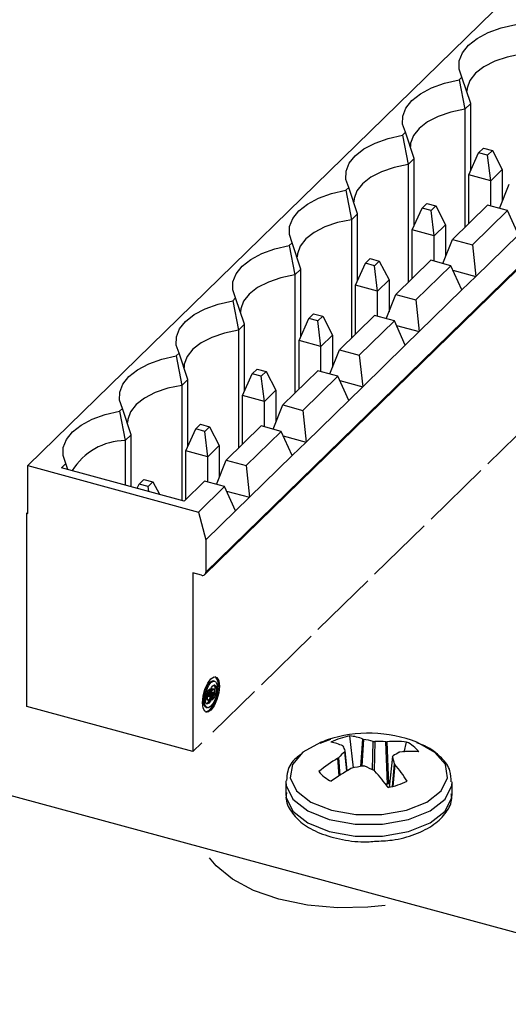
# Model space of a CAD drawing. Header units: millimetres. Extents: x 15 to 398, y 23 to 267.
# Tile 19 of 31: x 326 to 336, y 148 to 168. Entities that reach past the tile are written whole.
import ezdxf

# ---------------------------------------------------------------- set-up
doc = ezdxf.new("R2010")
doc.units = ezdxf.units.MM

msp = doc.modelspace()

# ---------------------------------------------------------------- linework, layer by layer
at = {"color": 7, "linetype": 'Continuous', "lineweight": 25}
for p, q in [((337.1776, 169.7644), (326.2102, 159.06)), ((340.8479, 167.5669), (329.8806, 156.8624)), ((329.862, 156.8149), (340.8293, 167.5194)), ((335.1639, 167.0734), (335.104, 167.0149)), ((335.104, 167.0149), (335.2198, 166.4074)), ((335.3443, 166.5289), (335.1639, 167.0734)), ((335.3443, 166.5289), (335.2198, 166.4074)), ((335.3443, 165.1458), (335.3443, 166.5289)), ((335.2198, 166.4074), (335.2198, 163.9718)), ((333.9972, 165.9347), (333.9372, 165.8761)), ((334.1776, 165.3901), (333.9972, 165.9347)), ((333.9372, 165.8761), (334.0531, 165.2686)), ((335.3049, 165.0578), (335.5076, 165.5107)), ((335.5076, 165.5107), (335.6056, 165.6063)), ((335.6933, 165.4602), (335.5076, 165.5107)), ((335.6056, 165.6063), (335.7913, 165.5558)), ((335.7913, 165.5558), (335.6933, 165.4602)), ((335.7913, 165.5558), (335.994, 165.1676)), ((334.1776, 165.3901), (334.0531, 165.2686)), ((334.1776, 164.0071), (334.1776, 165.3901)), ((335.756, 164.9352), (335.6933, 165.4602)), ((334.0531, 165.2686), (334.0531, 162.833)), ((335.994, 165.1676), (335.756, 164.9352)), ((335.994, 165.1676), (335.994, 164.5088)), ((335.756, 164.9352), (335.3049, 165.0578)), ((335.3049, 164.0548), (335.3049, 165.0578)), ((335.756, 164.4147), (335.756, 164.9352)), ((332.8305, 164.7959), (332.7705, 164.7373)), ((332.7705, 164.7373), (332.8863, 164.1299)), ((333.0108, 164.2514), (332.8305, 164.7959)), ((335.9372, 164.3654), (336.1349, 164.8649)), ((334.1382, 163.9191), (334.3408, 164.3719)), ((334.3408, 164.3719), (334.4388, 164.4675)), ((334.5266, 164.3214), (334.3408, 164.3719)), ((334.4388, 164.4675), (334.6246, 164.4171)), ((334.6246, 164.4171), (334.5266, 164.3214)), ((334.5892, 163.7965), (334.5266, 164.3214)), ((334.6246, 164.4171), (334.8272, 164.0288)), ((335.6915, 164.4322), (334.9682, 163.7262)), ((336.1028, 164.3204), (335.3795, 163.6144)), ((336.1028, 164.3204), (335.6915, 164.4322)), ((336.3291, 163.8207), (336.1028, 164.3204)), ((333.0108, 164.2514), (332.8863, 164.1299)), ((332.8863, 164.1299), (332.8863, 161.6942)), ((333.0108, 162.8683), (333.0108, 164.2514)), ((334.5892, 163.7965), (334.1382, 163.9191)), ((334.1382, 162.9161), (334.1382, 163.9191)), ((334.8272, 164.0288), (334.5892, 163.7965)), ((334.8272, 164.0288), (334.8272, 163.37)), ((334.5892, 163.2759), (334.5892, 163.7965)), ((334.7705, 163.2266), (334.9682, 163.7262)), ((334.9682, 163.7262), (335.3795, 163.6144)), ((336.3291, 163.8207), (335.4494, 162.9621)), ((331.6637, 163.6571), (331.6037, 163.5986)), ((331.6037, 163.5986), (331.7196, 162.9911)), ((331.8441, 163.1126), (331.6637, 163.6571)), ((335.3795, 163.6144), (335.4494, 162.9621)), ((333.1741, 163.2331), (333.2721, 163.3288)), ((333.2721, 163.3288), (333.4578, 163.2783)), ((333.4578, 163.2783), (333.3598, 163.1826)), ((333.4578, 163.2783), (333.6605, 162.89)), ((334.5248, 163.2934), (333.8014, 162.5874)), ((334.9361, 163.1816), (334.5248, 163.2934)), ((331.8441, 163.1126), (331.7196, 162.9911)), ((331.8441, 161.7295), (331.8441, 163.1126)), ((332.9714, 162.7803), (333.1741, 163.2331)), ((333.3598, 163.1826), (333.1741, 163.2331)), ((333.4225, 162.6577), (333.3598, 163.1826)), ((334.9361, 163.1816), (334.2127, 162.4756)), ((335.1624, 162.6819), (334.9361, 163.1816)), ((334.9774, 163.0904), (335.4494, 162.9621)), ((331.7196, 162.9911), (331.7196, 160.5555)), ((333.6605, 162.89), (333.4225, 162.6577)), ((333.6605, 162.89), (333.6605, 162.2313)), ((335.4494, 162.9621), (335.1624, 162.6819)), ((333.4225, 162.6577), (332.9714, 162.7803)), ((332.9714, 161.7773), (332.9714, 162.7803)), ((333.4225, 162.1371), (333.4225, 162.6577)), ((335.1624, 162.6819), (334.2827, 161.8233)), ((330.497, 162.5183), (330.437, 162.4598)), ((330.437, 162.4598), (330.5529, 161.8523)), ((330.6773, 161.9738), (330.497, 162.5183)), ((333.6037, 162.0879), (333.8014, 162.5874)), ((333.8014, 162.5874), (334.2127, 162.4756)), ((334.2127, 162.4756), (334.2827, 161.8233)), ((331.8047, 161.6415), (332.0074, 162.0943)), ((332.0074, 162.0943), (332.1054, 162.19)), ((332.1931, 162.0439), (332.0074, 162.0943)), ((332.1054, 162.19), (332.2911, 162.1395)), ((332.2911, 162.1395), (332.1931, 162.0439)), ((332.2557, 161.5189), (332.1931, 162.0439)), ((332.2911, 162.1395), (332.4938, 161.7512)), ((333.3581, 162.1546), (332.6347, 161.4486)), ((333.7694, 162.0429), (333.046, 161.3368)), ((333.7694, 162.0429), (333.3581, 162.1546)), ((333.9956, 161.5432), (333.7694, 162.0429)), ((330.6773, 161.9738), (330.5529, 161.8523)), ((330.5529, 161.8523), (330.5529, 159.4167)), ((330.6773, 160.5908), (330.6773, 161.9738)), ((333.8107, 161.9516), (334.2827, 161.8233)), ((332.2557, 161.5189), (331.8047, 161.6415)), ((331.8047, 160.6385), (331.8047, 161.6415)), ((332.4938, 161.7512), (332.2557, 161.5189)), ((332.4938, 161.7512), (332.4938, 161.0925)), ((334.2827, 161.8233), (333.9956, 161.5432)), ((332.2557, 160.9984), (332.2557, 161.5189)), ((332.437, 160.9491), (332.6347, 161.4486)), ((332.6347, 161.4486), (333.046, 161.3368)), ((333.9956, 161.5432), (333.1159, 160.6846)), ((329.3302, 161.3796), (329.2703, 161.321)), ((329.2703, 161.321), (329.3861, 160.7136)), ((329.5106, 160.8351), (329.3302, 161.3796)), ((333.046, 161.3368), (333.1159, 160.6846)), ((330.8406, 160.9556), (330.9386, 161.0512)), ((330.9386, 161.0512), (331.1244, 161.0007)), ((329.5106, 160.8351), (329.3861, 160.7136)), ((329.5106, 159.452), (329.5106, 160.8351)), ((330.6379, 160.5027), (330.8406, 160.9556)), ((331.0263, 160.9051), (330.8406, 160.9556)), ((331.1244, 161.0007), (331.0263, 160.9051)), ((331.089, 160.3802), (331.0263, 160.9051)), ((331.1244, 161.0007), (331.327, 160.6125)), ((332.1913, 161.0159), (331.4679, 160.3098)), ((332.6026, 160.9041), (331.8793, 160.1981)), ((332.6026, 160.9041), (332.1913, 161.0159)), ((332.8289, 160.4044), (332.6026, 160.9041)), ((329.3861, 160.7136), (329.3861, 158.3424)), ((332.644, 160.8128), (333.1159, 160.6846)), ((333.1159, 160.6846), (332.8289, 160.4044)), ((331.089, 160.3802), (330.6379, 160.5027)), ((330.6379, 159.4997), (330.6379, 160.5027)), ((331.327, 160.6125), (331.089, 160.3802)), ((331.327, 160.6125), (331.327, 159.9537)), ((328.1635, 160.2408), (328.1035, 160.1822)), ((328.3439, 159.6963), (328.1635, 160.2408)), ((331.089, 159.8596), (331.089, 160.3802)), ((331.2703, 159.8103), (331.4679, 160.3098)), ((331.4679, 160.3098), (331.8793, 160.1981)), ((332.8289, 160.4044), (331.9492, 159.5458)), ((328.1035, 160.1822), (328.2194, 159.5748)), ((331.8793, 160.1981), (331.9492, 159.5458)), ((335.6939, 159.096), (336.7207, 160.0981)), ((329.4712, 159.364), (329.6739, 159.8168)), ((329.6739, 159.8168), (329.7719, 159.9124)), ((329.8596, 159.7663), (329.6739, 159.8168)), ((329.7719, 159.9124), (329.9576, 159.862)), ((329.9576, 159.862), (329.8596, 159.7663)), ((329.9576, 159.862), (330.1603, 159.4737)), ((331.0246, 159.8771), (330.3012, 159.1711)), ((331.4359, 159.7653), (331.0246, 159.8771)), ((328.3439, 159.6963), (328.2194, 159.5748)), ((328.3439, 158.6257), (328.3439, 159.6963)), ((329.9223, 159.2414), (329.8596, 159.7663)), ((331.4359, 159.7653), (330.7125, 159.0593)), ((331.6622, 159.2656), (331.4359, 159.7653)), ((331.4772, 159.6741), (331.9492, 159.5458)), ((328.2194, 159.5748), (328.2194, 158.6595)), ((330.1603, 159.4737), (329.9223, 159.2414)), ((330.1603, 159.4737), (330.1603, 158.815)), ((331.9492, 159.5458), (331.6622, 159.2656)), ((329.9223, 159.2414), (329.4712, 159.364)), ((329.4712, 158.361), (329.4712, 159.364)), ((329.9223, 158.7208), (329.9223, 159.2414)), ((331.6622, 159.2656), (330.7825, 158.407)), ((326.2102, 158.0742), (326.2102, 159.06)), ((326.2102, 159.06), (329.7325, 158.1027)), ((326.9968, 159.102), (326.9084, 159.0158)), ((329.4378, 158.3284), (326.9084, 159.0158)), ((327.0369, 158.9809), (326.9968, 159.102)), ((330.1035, 158.6716), (330.3012, 159.1711)), ((330.3012, 159.1711), (330.7125, 159.0593)), ((330.7125, 159.0593), (330.7825, 158.407)), ((334.5272, 157.9572), (335.5539, 158.9593)), ((328.4686, 158.5918), (328.5071, 158.678)), ((328.5071, 158.678), (328.6051, 158.7737)), ((328.6929, 158.6275), (328.5071, 158.678)), ((328.6051, 158.7737), (328.7909, 158.7232)), ((328.7909, 158.7232), (328.6929, 158.6275)), ((328.7048, 158.5276), (328.6929, 158.6275)), ((328.7909, 158.7232), (328.9241, 158.468)), ((329.8578, 158.7383), (329.4378, 158.3284)), ((329.7325, 158.1027), (330.2692, 158.6265)), ((330.2692, 158.6265), (329.8578, 158.7383)), ((330.4954, 158.1268), (330.2692, 158.6265)), ((330.3105, 158.5353), (330.7825, 158.407)), ((330.7825, 158.407), (330.4954, 158.1268)), ((326.1881, 158.0802), (326.2102, 158.1018)), ((326.1881, 154.0944), (326.1881, 158.0802)), ((326.1881, 158.0802), (326.2102, 158.0742)), ((329.7325, 158.1027), (329.8806, 157.5267)), ((330.4954, 158.1268), (329.8806, 157.5267)), ((333.3605, 156.8185), (334.3872, 157.8206)), ((329.8806, 157.5267), (329.8806, 156.8624)), ((329.7921, 156.8007), (329.6152, 156.8488)), ((329.6152, 156.8488), (329.6152, 153.163)), ((309.9613, 156.5799), (341.7145, 147.9501)), ((332.1937, 155.6797), (333.2205, 156.6818)), ((331.027, 154.5409), (332.0537, 155.543)), ((330.0622, 154.6156), (330.0401, 154.6216)), ((329.9358, 154.3566), (329.9137, 154.3626)), ((329.9886, 154.3353), (329.9465, 154.2942)), ((329.9473, 154.3226), (329.9665, 154.3413)), ((329.9665, 154.3541), (329.9886, 154.3481)), ((329.9665, 154.3413), (329.9886, 154.3353)), ((329.9886, 154.3481), (330.0269, 154.3855)), ((330.0431, 154.4481), (330.021, 154.4541)), ((330.0236, 153.5616), (330.887, 154.4043)), ((329.9061, 154.2298), (329.9282, 154.2238)), ((329.6152, 153.163), (326.1881, 154.0944)), ((329.8906, 154.0716), (329.9127, 154.0655)), ((329.8019, 153.3452), (329.6152, 153.163)), ((332.4516, 153.4137), (332.2297, 153.3302)), ((332.9263, 152.8254), (332.8498, 153.4852)), ((333.1212, 153.4182), (333.1353, 153.4144)), ((333.5968, 153.3645), (333.6153, 153.3647)), ((333.6291, 152.4909), (333.5968, 153.3645)), ((333.6153, 153.3647), (333.6474, 152.4947)), ((333.9697, 153.1529), (334.021, 153.3585)), ((332.7146, 153.273), (332.7076, 153.2791)), ((332.7994, 152.7692), (332.756, 153.1762)), ((333.8853, 153.1517), (333.8714, 153.1478)), ((332.6038, 153.0246), (332.6176, 153.0353)), ((333.7331, 153.0597), (333.664, 152.4277)), ((333.7745, 152.9101), (333.7815, 152.8972)), ((332.8922, 152.8186), (332.8738, 152.8116)), ((333.3679, 152.7581), (333.3538, 152.7687)), ((331.5306, 152.5591), (331.53, 152.537)), ((331.53, 152.537), (331.53, 152.291)), ((333.6723, 152.503), (333.6474, 152.4947)), ((334.959, 152.291), (334.959, 152.537)), ((331.5306, 152.3132), (331.53, 152.291)), ((333.6291, 152.4909), (333.5914, 152.4872)), ((333.6474, 152.4947), (333.6291, 152.4909))]:
    msp.add_line(p, q, dxfattribs=at)
at = {"color": 8, "linetype": 'Continuous', "lineweight": 25}
for p, q in [((333.081, 152.8571), (333.1212, 153.4182)), ((333.1353, 153.4144), (333.0955, 152.8596)), ((333.3166, 152.7874), (333.3292, 153.3722)), ((333.3671, 153.3681), (333.3542, 152.7684)), ((332.7896, 152.7634), (332.7472, 153.1597)), ((332.6291, 152.6628), (332.6038, 153.0246)), ((332.6176, 153.0353), (332.6431, 152.672)), ((333.7339, 153.0529), (333.6655, 152.428)), ((333.7303, 152.4431), (333.7745, 152.9101)), ((333.7815, 152.8972), (333.7387, 152.4452))]:
    msp.add_line(p, q, dxfattribs=at)
at = {"color": 7, "linetype": 'Continuous', "lineweight": 25, "flags": 128}
for points in [[(335.1639, 167.0734), (335.1051, 167.2389), (335.1081, 167.4072), (335.1729, 167.5721), (335.2972, 167.7277), (335.4765, 167.8684), (335.7042, 167.989), (335.9722, 168.0853), (336.2707, 168.1537)], [(336.3866, 167.5462), (336.0977, 167.4865), (335.8379, 167.3984), (335.6174, 167.2852), (335.4453, 167.1517), (335.3285, 167.0032), (335.2716, 166.8456), (335.2662, 166.7792)], [(333.9972, 165.9347), (333.9383, 166.1002), (333.9413, 166.2684), (334.0062, 166.4333), (334.1305, 166.5889), (334.3097, 166.7296), (334.5375, 166.8503), (334.8054, 166.9465), (335.104, 167.0149)], [(335.2198, 166.4074), (334.931, 166.3478), (334.6711, 166.2596), (334.4507, 166.1465), (334.2786, 166.013), (334.1617, 165.8644), (334.1048, 165.7069), (334.0994, 165.6404)], [(332.8305, 164.7959), (332.7716, 164.9614), (332.7746, 165.1296), (332.8394, 165.2946), (332.9637, 165.4502), (333.143, 165.5908), (333.3707, 165.7115), (333.6387, 165.8077), (333.9372, 165.8761)], [(334.0531, 165.2686), (333.7643, 165.209), (333.5044, 165.1208), (333.284, 165.0077), (333.1118, 164.8742), (332.995, 164.7256), (332.9381, 164.5681), (332.9327, 164.5016)], [(331.6637, 163.6571), (331.6048, 163.8226), (331.6079, 163.9909), (331.6727, 164.1558), (331.797, 164.3114), (331.9763, 164.4521), (332.204, 164.5727), (332.472, 164.669), (332.7705, 164.7373)], [(332.8863, 164.1299), (332.5975, 164.0702), (332.3377, 163.9821), (332.1172, 163.8689), (331.9451, 163.7354), (331.8282, 163.5869), (331.7713, 163.4293), (331.766, 163.3628)], [(330.497, 162.5183), (330.4381, 162.6838), (330.4411, 162.8521), (330.506, 163.017), (330.6303, 163.1726), (330.8095, 163.3133), (331.0373, 163.4339), (331.3052, 163.5302), (331.6037, 163.5986)], [(331.7196, 162.9911), (331.4308, 162.9314), (331.1709, 162.8433), (330.9505, 162.7302), (330.7784, 162.5966), (330.6615, 162.4481), (330.6046, 162.2905), (330.5992, 162.2241)], [(329.3302, 161.3796), (329.2714, 161.5451), (329.2744, 161.7133), (329.3392, 161.8782), (329.4635, 162.0338), (329.6428, 162.1745), (329.8705, 162.2952), (330.1385, 162.3914), (330.437, 162.4598)], [(330.5529, 161.8523), (330.264, 161.7927), (330.0042, 161.7045), (329.7838, 161.5914), (329.6116, 161.4579), (329.4948, 161.3093), (329.4379, 161.1518), (329.4325, 161.0853)], [(328.1635, 160.2408), (328.1046, 160.4063), (328.1077, 160.5746), (328.1725, 160.7395), (328.2968, 160.8951), (328.476, 161.0357), (328.7038, 161.1564), (328.9718, 161.2526), (329.2703, 161.321)], [(329.3861, 160.7136), (329.0973, 160.6539), (328.8374, 160.5657), (328.617, 160.4526), (328.4449, 160.3191), (328.328, 160.1706), (328.2711, 160.013), (328.2657, 159.9465)], [(326.9968, 159.102), (326.9379, 159.2675), (326.9409, 159.4358), (327.0057, 159.6007), (327.13, 159.7563), (327.3093, 159.897), (327.537, 160.0176), (327.805, 160.1139), (328.1035, 160.1822)], [(329.8124, 154.1698), (329.8257, 154.3058), (329.8637, 154.4471), (329.9205, 154.5722), (329.9874, 154.662), (330.0544, 154.7029), (330.1112, 154.6886), (330.1491, 154.6214), (330.1624, 154.5114), (330.1491, 154.3754), (330.1112, 154.2341), (330.0544, 154.109), (329.9874, 154.0191), (329.9205, 153.9782), (329.8637, 153.9925), (329.8257, 154.0597), (329.8124, 154.1698)], [(329.8323, 154.2168), (329.8424, 154.3201), (329.8713, 154.4275), (329.9144, 154.5226), (329.9653, 154.5909), (330.0162, 154.622), (330.0401, 154.6216)], [(329.8544, 154.2108), (329.8645, 154.3141), (329.8934, 154.4215), (329.9365, 154.5166), (329.9874, 154.5849), (330.0383, 154.6159), (330.0815, 154.6051), (330.1103, 154.554), (330.1204, 154.4704), (330.1103, 154.367), (330.0815, 154.2596), (330.0383, 154.1646), (329.9874, 154.0963), (329.9365, 154.0652), (329.8934, 154.076), (329.8645, 154.1271), (329.8544, 154.2108)], [(329.8783, 153.9828), (329.8983, 153.9842), (329.9653, 154.0251), (330.0323, 154.115), (330.0891, 154.2401), (330.127, 154.3814), (330.1403, 154.5174), (330.127, 154.6274), (330.0891, 154.6947), (330.0744, 154.7044)], [(329.9465, 154.2942), (329.9517, 154.3574), (329.9694, 154.4237), (329.9964, 154.4817), (330.0281, 154.5214), (330.059, 154.5359), (330.0837, 154.5226), (330.098, 154.4838), (330.0994, 154.4264), (330.0876, 154.3602), (330.0647, 154.2966), (330.0347, 154.2468), (330.0027, 154.2193)], [(330.0183, 154.2604), (330.0426, 154.3026), (330.0655, 154.3662), (330.0773, 154.4324), (330.0759, 154.4899), (330.0616, 154.5286), (330.055, 154.5355)], [(330.0269, 154.3855), (330.0218, 154.3232), (330.0046, 154.2576), (329.9781, 154.1999), (329.9469, 154.1597), (329.9162, 154.1439), (329.8912, 154.1552), (329.8762, 154.1916), (329.8736, 154.247), (329.8839, 154.312), (329.9053, 154.3757), (329.9343, 154.4272), (329.966, 154.458)], [(329.9137, 154.3626), (329.9001, 154.3327), (329.8914, 154.2987), (329.8892, 154.2668), (329.8939, 154.2426), (329.9046, 154.2303), (329.9061, 154.2298)], [(329.9358, 154.3566), (329.9222, 154.3267), (329.9135, 154.2927), (329.9113, 154.2608), (329.916, 154.2366), (329.9267, 154.2243), (329.9415, 154.2262), (329.9579, 154.242), (329.9728, 154.2688), (329.9837, 154.3018), (329.9886, 154.3353)], [(330.021, 154.4541), (330.0097, 154.4523), (329.9949, 154.4386), (329.9811, 154.4146), (329.9711, 154.3846), (329.9665, 154.3541)], [(330.0347, 154.3259), (330.0475, 154.3525), (330.0559, 154.3832), (330.0584, 154.4126), (330.0546, 154.4353), (330.0452, 154.4473), (330.0318, 154.4463), (330.017, 154.4326), (330.0033, 154.4086), (329.9932, 154.3786), (329.9886, 154.3481)], [(329.8906, 154.0716), (329.8713, 154.082), (329.8424, 154.1332), (329.8323, 154.2168)], [(332.2542, 153.3531), (332.2459, 153.3498), (331.8831, 153.147), (331.6678, 152.8944), (331.6234, 152.6196), (331.7547, 152.3522), (332.0474, 152.1213), (332.4698, 151.9518), (332.9762, 151.8622), (333.5116, 151.8621), (334.0182, 151.9515), (334.4409, 152.1208), (334.7339, 152.3516), (334.8656, 152.619), (334.8216, 152.8938), (334.6067, 153.1464), (334.6067, 153.1464)], [(334.6067, 153.1464), (334.2441, 153.3494), (334.2349, 153.3531)], [(333.5815, 149.991), (333.2248, 149.9526), (332.5956, 149.9396), (331.9751, 149.9946), (331.3905, 150.115), (330.8675, 150.2956), (330.4293, 150.5284), (330.095, 150.8032), (329.9599, 150.9697)]]:
    msp.add_lwpolyline(points, dxfattribs=at)
at = {"color": 8, "linetype": 'Continuous', "lineweight": 25, "flags": 128}
for points in [[(331.53, 152.537), (331.5358, 152.4644), (331.6742, 152.1826), (331.9827, 151.9391), (332.4279, 151.7605), (332.9617, 151.666), (333.5261, 151.6659), (334.06, 151.7602), (334.5055, 151.9386), (334.8144, 152.1819), (334.9531, 152.4637), (334.959, 152.5367)], [(331.53, 152.291), (331.5358, 152.2184), (331.6742, 151.9366), (331.9827, 151.6932), (332.4279, 151.5146), (332.9617, 151.4201), (333.5261, 151.42), (334.06, 151.5143), (334.5055, 151.6927), (334.8144, 151.936), (334.9531, 152.2178), (334.959, 152.291)]]:
    msp.add_lwpolyline(points, dxfattribs=at)
at = {"color": 7, "linetype": 'Continuous', "lineweight": 25}
for centre, radius, start, end in [((328.2326, 158.2757), 1.2992, 90.58416, 148.38916), ((329.8156, 156.8614), 0.065, 248.85996, 0.92321), ((329.7468, 154.3595), 0.2572, 305.53793, 0.80911), ((330.4079, 154.2712), 0.5026, 163.24021, 169.52511), ((330.4244, 154.2666), 0.4967, 157.34306, 169.56811), ((329.5671, 154.4082), 0.4748, 336.55097, 350.01751), ((333.2445, 150.8476), 2.6941, 68.43346, 108.5829), ((333.2445, 150.8476), 2.6941, 108.5829, 111.56654), ((333.1167, 152.0447), 1.465, 100.49596, 116.66983), ((332.3297, 152.4734), 0.8899, 64.87489, 81.64098), ((332.7677, 152.5698), 0.919, 67.37869, 84.87551), ((332.7734, 151.2866), 2.1584, 75.07602, 80.34718), ((333.4377, 150.5328), 2.8362, 86.78269, 91.42502), ((333.7893, 151.4865), 1.8862, 82.94533, 95.29413), ((333.7128, 152.7056), 0.7219, 38.72417, 64.72926), ((334.2574, 151.4566), 2.2762, 131.56508, 136.08795), ((330.9425, 152.4505), 1.9537, 21.89857, 24.89657), ((334.6079, 151.7329), 1.5951, 117.49502, 122.88251), ((334.1078, 151.2551), 1.9096, 84.94603, 96.69098), ((334.1622, 150.3867), 3.0639, 120.57336, 129.50653), ((330.5386, 152.0675), 3.3438, 14.59479, 17.13892), ((332.7762, 153.2022), 0.7219, 218.72332, 244.73011), ((334.6218, 149.6617), 3.6024, 119.02796, 126.71642), ((333.6549, 149.5641), 3.3427, 99.17413, 103.18852), ((331.9435, 150.0228), 3.0869, 62.81536, 66.79471), ((330.3407, 150.0312), 4.0743, 35.94152, 42.01228), ((331.3338, 150.8633), 3.1825, 32.09107, 39.72418), ((333.3724, 153.8632), 1.4651, 280.49632, 296.66976)]:
    msp.add_arc(centre, radius, start, end, dxfattribs=at)
for points, knots in [([(333.3292, 153.3722), (333.3342, 153.3711), (333.3442, 153.3689), (333.3578, 153.368), (333.3653, 153.3681), (333.3671, 153.3681)], [0, 0, 0, 0, 0.4285869, 0.8571373, 1, 1, 1, 1]), ([(334.9417, 152.5353), (334.9401, 152.6132), (334.9364, 152.7948), (334.7918, 152.9912), (334.6201, 153.1454), (334.4595, 153.2586), (334.3057, 153.3138), (334.2304, 153.3408)], [0, 0, 0, 0, 0.2203825, 0.5134093, 0.6442658, 0.825762, 1, 1, 1, 1]), ([(332.7472, 153.1597), (332.7499, 153.1625), (332.7554, 153.1683), (332.7565, 153.175), (332.7555, 153.1783), (332.7552, 153.1792)], [0, 0, 0, 0, 0.4285333, 0.8571239, 1, 1, 1, 1]), ([(331.8419, 153.1), (331.8079, 153.0769), (331.6748, 152.9863), (331.5596, 152.7992), (331.5505, 152.6307), (331.5471, 152.5663)], [0, 0, 0, 0, 0.1746684, 0.6847987, 1, 1, 1, 1]), ([(333.7418, 153.0724), (333.7391, 153.0701), (333.7337, 153.0656), (333.7325, 153.0583), (333.7336, 153.054), (333.7339, 153.0529)], [0, 0, 0, 0, 0.4285716, 0.8571424, 1, 1, 1, 1]), ([(333.1599, 152.8599), (333.1548, 152.8616), (333.1448, 152.865), (333.1312, 152.8653), (333.1238, 152.8643), (333.1219, 152.864)], [0, 0, 0, 0, 0.4285333, 0.8571239, 1, 1, 1, 1]), ([(331.5471, 152.3204), (331.541, 152.2856), (331.5169, 152.148), (331.6318, 151.9124), (331.867, 151.6652), (332.2276, 151.4666), (332.6883, 151.3398), (333.0887, 151.2873), (333.3099, 151.3071), (333.3598, 151.3115)], [0, 0, 0, 0, 0.0557774, 0.220918, 0.3864051, 0.5675203, 0.7568293, 0.9450863, 1, 1, 1, 1]), ([(333.3598, 151.3115), (333.4823, 151.3168), (333.779, 151.3295), (334.2108, 151.4493), (334.5975, 151.6438), (334.8449, 151.896), (334.9681, 152.1278), (334.9468, 152.2586), (334.9417, 152.2894)], [0, 0, 0, 0, 0.1479073, 0.3581651, 0.5717955, 0.7665481, 0.9451189, 1, 1, 1, 1])]:
    msp.add_open_spline(points, degree=3, knots=knots, dxfattribs=at)

doc.saveas('drawing.dxf')
